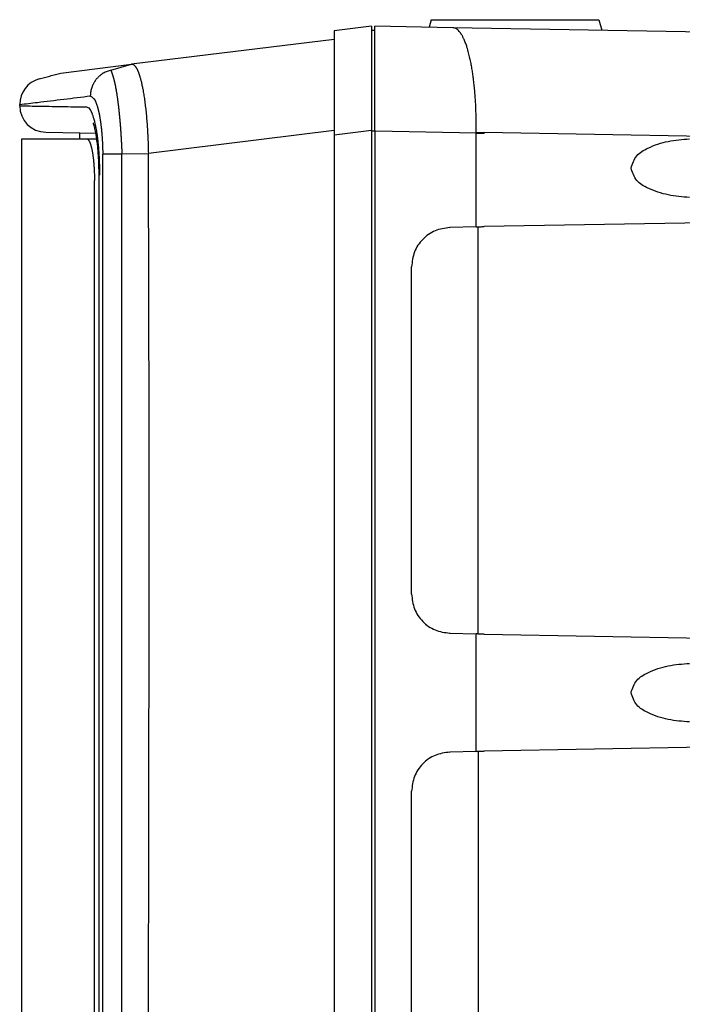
# Model space of a CAD drawing. Header units: inches. Extents: x -113 to 96, y -70 to 125.
# Tile 6 of 23: x -113 to -97, y 39 to 63. Entities that reach past the tile are written whole.
import ezdxf

# ---------------------------------------------------------------- set-up
doc = ezdxf.new("R2010")
doc.units = ezdxf.units.IN

# ---------------------------------------------------------------- blocks, each defined once
blk = doc.blocks.new('Gitter__43', base_point=(-112.005, 34.181))
at = {"color": 2, "linetype": 'Continuous'}
for p, q in [((-112.387, 60.231), (-112.237, 60.231)), ((-112.237, 60.231), (-112.037, 60.231)), ((-112.037, 60.231), (-111.865, 60.231)), ((-111.865, 60.231), (-111.624, 60.231))]:
    blk.add_line(p, q, dxfattribs=at)
blk = doc.blocks.new('Schaumstoff-PPI-20__44', base_point=(-112.534, 34.181))
at = {"color": 2, "linetype": 'Continuous'}
for p, q in [((-113.437, 60.231), (-112.387, 60.231)), ((-113.437, 17.499), (-113.437, 60.231)), ((-112.387, 60.231), (-112.237, 60.231)), ((-112.237, 60.231), (-112.037, 60.231)), ((-112.037, 60.231), (-111.865, 60.231)), ((-111.865, 60.231), (-111.624, 60.231)), ((-111.68, 9.131), (-111.68, 59.231))]:
    blk.add_line(p, q, dxfattribs=at)
blk.add_open_spline([(-111.865, 60.231), (-111.854, 60.228), (-111.832, 60.22), (-111.818, 60.198), (-111.81, 60.184), (-111.807, 60.178), (-111.804, 60.173), (-111.8, 60.165), (-111.796, 60.156), (-111.791, 60.145), (-111.787, 60.133), (-111.782, 60.12), (-111.776, 60.104), (-111.77, 60.086), (-111.765, 60.068), (-111.759, 60.046), (-111.753, 60.022), (-111.747, 59.996), (-111.741, 59.969), (-111.736, 59.94), (-111.73, 59.91), (-111.725, 59.879), (-111.72, 59.848), (-111.716, 59.817), (-111.712, 59.787), (-111.708, 59.757), (-111.705, 59.727), (-111.702, 59.699), (-111.7, 59.672), (-111.697, 59.647), (-111.695, 59.621), (-111.693, 59.598), (-111.692, 59.577), (-111.691, 59.559), (-111.69, 59.54), (-111.686, 59.48), (-111.681, 59.377), (-111.681, 59.28), (-111.68, 59.231)], degree=3, knots=[0, 0, 0, 0, 0.034205, 0.068452, 0.075008, 0.08154, 0.088014, 0.094495, 0.106574, 0.118651, 0.130777, 0.142905, 0.161996, 0.181086, 0.200153, 0.21922, 0.246777, 0.274335, 0.301905, 0.329475, 0.361207, 0.392939, 0.424666, 0.456393, 0.486307, 0.51622, 0.546134, 0.576048, 0.601553, 0.627058, 0.652563, 0.678067, 0.69653, 0.714992, 0.733455, 0.751917, 0.897321, 1.042724, 1.042724, 1.042724, 1.042724], dxfattribs=at)
blk = doc.blocks.new('364279-GITTER-kpl__45', base_point=(-112.534, 34.181))
for name, p in [('Schaumstoff-PPI-20__44', (-112.534, 34.181)), ('Gitter__43', (-112.005, 34.181))]:
    blk.add_blockref(name, p)
blk = doc.blocks.new('Schallwand__46', base_point=(-109.191, 33.739))
at = {"color": 2, "linetype": 'Continuous'}
for p, q in [((-104.987, 62.954), (-105.887, 62.844)), ((-105.887, 62.844), (-105.887, 62.634)), ((-104.987, 62.954), (-104.987, 62.856)), ((-104.987, 62.856), (-104.907, 62.856)), ((-104.987, 62.856), (-104.987, 60.433)), ((-105.887, 62.634), (-110.782, 62.033)), ((-105.887, 62.634), (-105.887, 60.433)), ((-112.494, 61.822), (-110.782, 62.033)), ((-113.487, 61.032), (-113.487, 61.062)), ((-105.887, 60.433), (-105.887, 60.323)), ((-104.987, 60.433), (-104.987, 60.416)), ((-104.987, 60.416), (-104.987, 7.946)), ((-112.858, 60.392), (-112.037, 60.377)), ((-112.037, 60.231), (-112.037, 60.377)), ((-112.037, 60.377), (-111.646, 60.37)), ((-105.887, 60.323), (-105.887, 8.04)), ((-111.569, 9.004), (-111.569, 59.358))]:
    blk.add_line(p, q, dxfattribs=at)
at = {"color": 1, "linetype": 'Continuous'}
for p, q in [((-111.283, 61.889), (-110.782, 62.033)), ((-105.887, 60.433), (-110.377, 59.881)), ((-104.987, 60.433), (-105.887, 60.323)), ((-104.907, 60.416), (-104.987, 60.416)), ((-104.887, 60.416), (-104.907, 60.416)), ((-111.016, 59.874), (-110.377, 59.881)), ((-111.569, 59.358), (-111.557, 59.358))]:
    blk.add_line(p, q, dxfattribs=at)
at = {"color": 2, "linetype": 'Continuous'}
for centre, start, end in [((-112.847, 61.062), 105.3182, -180), ((-112.847, 61.032), 180, -91)]:
    blk.add_arc(centre, 0.64, start, end, dxfattribs=at)
for points, knots in [([(-111.299, 61.885), (-111.332, 61.875), (-111.399, 61.855), (-111.468, 61.817), (-111.512, 61.788), (-111.533, 61.772), (-111.553, 61.755), (-111.573, 61.738), (-111.592, 61.72), (-111.61, 61.701), (-111.627, 61.681), (-111.644, 61.661), (-111.659, 61.64), (-111.674, 61.618), (-111.688, 61.596), (-111.701, 61.573), (-111.713, 61.55), (-111.724, 61.526), (-111.734, 61.502), (-111.753, 61.452), (-111.774, 61.376), (-111.778, 61.306), (-111.78, 61.27)], [0, 0, 0, 0, 0.1044911, 0.2089821, 0.235227, 0.2614692, 0.2877152, 0.3139619, 0.3401817, 0.3664015, 0.3926192, 0.4188368, 0.4450909, 0.4713451, 0.4976021, 0.5238594, 0.5501105, 0.5763604, 0.6026058, 0.6288547, 0.7340625, 0.8392703, 0.8392703, 0.8392703, 0.8392703]), ([(-110.782, 62.033), (-110.763, 62.03), (-110.726, 62.024), (-110.7, 61.992), (-110.685, 61.972), (-110.68, 61.964), (-110.674, 61.956), (-110.669, 61.948), (-110.664, 61.94), (-110.66, 61.931), (-110.655, 61.923), (-110.65, 61.912), (-110.643, 61.899), (-110.636, 61.884), (-110.63, 61.869), (-110.622, 61.851), (-110.614, 61.831), (-110.606, 61.807), (-110.598, 61.783), (-110.589, 61.756), (-110.58, 61.726), (-110.57, 61.691), (-110.561, 61.657), (-110.551, 61.619), (-110.541, 61.577), (-110.531, 61.53), (-110.522, 61.484), (-110.511, 61.431), (-110.501, 61.372), (-110.49, 61.307), (-110.479, 61.241), (-110.469, 61.173), (-110.46, 61.102), (-110.451, 61.028), (-110.442, 60.953), (-110.434, 60.877), (-110.426, 60.798), (-110.419, 60.717), (-110.412, 60.635), (-110.407, 60.567), (-110.403, 60.511), (-110.401, 60.468), (-110.398, 60.425), (-110.396, 60.383), (-110.393, 60.342), (-110.391, 60.302), (-110.389, 60.262), (-110.388, 60.229), (-110.387, 60.201), (-110.386, 60.18), (-110.385, 60.159), (-110.384, 60.137), (-110.384, 60.116), (-110.383, 60.095), (-110.382, 60.074), (-110.381, 60.031), (-110.379, 59.967), (-110.378, 59.91), (-110.377, 59.881)], [0, 0, 0, 0, 0.054133, 0.108266, 0.117926, 0.127555, 0.13715, 0.146754, 0.156373, 0.165989, 0.175618, 0.185248, 0.201778, 0.218308, 0.234836, 0.251365, 0.276443, 0.301522, 0.326603, 0.351684, 0.387082, 0.42248, 0.457879, 0.493277, 0.540833, 0.588389, 0.635946, 0.683503, 0.749719, 0.815935, 0.882152, 0.94837, 1.022966, 1.097563, 1.172159, 1.246755, 1.328353, 1.409952, 1.491551, 1.573149, 1.616155, 1.65916, 1.702165, 1.745169, 1.785272, 1.825374, 1.865477, 1.90558, 1.926767, 1.947955, 1.969143, 1.99033, 2.01162, 2.032909, 2.054199, 2.075489, 2.160986, 2.246482, 2.246482, 2.246482, 2.246482]), ([(-111.687, 60.552), (-111.69, 60.561), (-111.695, 60.577), (-111.701, 60.596), (-111.706, 60.608), (-111.707, 60.612), (-111.708, 60.614)], [0, 0, 0, 0, 0.02591725, 0.0518345, 0.05849365, 0.06515281, 0.06515281, 0.06515281, 0.06515281]), ([(-111.569, 59.358), (-111.569, 59.4), (-111.57, 59.483), (-111.572, 59.591), (-111.576, 59.684), (-111.58, 59.761), (-111.584, 59.839), (-111.59, 59.913), (-111.596, 59.985), (-111.602, 60.053), (-111.61, 60.122), (-111.617, 60.18), (-111.623, 60.225), (-111.628, 60.26), (-111.633, 60.294), (-111.639, 60.327), (-111.644, 60.358), (-111.649, 60.386), (-111.655, 60.415), (-111.663, 60.453), (-111.673, 60.498), (-111.683, 60.534), (-111.687, 60.552)], [0, 0, 0, 0, 0.124349, 0.248697, 0.325971, 0.403246, 0.480523, 0.557801, 0.627015, 0.696229, 0.765438, 0.834646, 0.869526, 0.904404, 0.939283, 0.974162, 1.003406, 1.03265, 1.061893, 1.091136, 1.147015, 1.202894, 1.202894, 1.202894, 1.202894]), ([(-110.377, 8.481), (-110.377, 8.499), (-110.377, 8.534), (-110.367, 10.702), (-110.357, 14.986), (-110.36, 21.384), (-110.372, 27.783), (-110.379, 34.181), (-110.372, 40.58), (-110.36, 46.979), (-110.357, 53.377), (-110.367, 57.661), (-110.377, 59.829), (-110.377, 59.864), (-110.377, 59.881)], [0, 0, 0, 0, 0.052869, 0.105738, 6.504311, 12.902904, 19.301543, 25.700163, 32.098784, 38.497422, 44.896016, 51.294589, 51.347458, 51.400327, 51.400327, 51.400327, 51.400327])]:
    blk.add_open_spline(points, degree=3, knots=knots, dxfattribs=at)
for points in [[(-111.283, 61.889), (-111.286, 61.889), (-111.291, 61.887), (-111.296, 61.886), (-111.299, 61.885)], [(-113.016, 61.679), (-112.972, 61.691), (-112.885, 61.715), (-112.755, 61.751), (-112.624, 61.787), (-112.537, 61.81), (-112.494, 61.822)]]:
    blk.add_open_spline(points, degree=3, dxfattribs=at)
at = {"color": 1, "linetype": 'Continuous'}
for points, knots in [([(-111.283, 61.889), (-111.283, 61.887), (-111.281, 61.882), (-111.279, 61.876), (-111.277, 61.873), (-111.276, 61.87), (-111.276, 61.868), (-111.275, 61.866), (-111.274, 61.863), (-111.273, 61.86), (-111.272, 61.857), (-111.271, 61.854), (-111.27, 61.851), (-111.268, 61.847), (-111.267, 61.843), (-111.266, 61.839), (-111.264, 61.834), (-111.262, 61.829), (-111.261, 61.824), (-111.259, 61.819), (-111.257, 61.813), (-111.255, 61.806), (-111.252, 61.799), (-111.251, 61.795), (-111.249, 61.791), (-111.249, 61.789), (-111.248, 61.787), (-111.247, 61.785), (-111.247, 61.783), (-111.246, 61.781), (-111.245, 61.778), (-111.244, 61.775), (-111.243, 61.772), (-111.241, 61.769), (-111.24, 61.765), (-111.239, 61.762), (-111.238, 61.758), (-111.236, 61.753), (-111.235, 61.749), (-111.233, 61.744), (-111.232, 61.739), (-111.23, 61.734), (-111.228, 61.729), (-111.227, 61.723), (-111.225, 61.717), (-111.223, 61.711), (-111.221, 61.704), (-111.219, 61.697), (-111.217, 61.69), (-111.215, 61.683), (-111.213, 61.675), (-111.211, 61.667), (-111.209, 61.658), (-111.206, 61.65), (-111.204, 61.641), (-111.202, 61.631), (-111.199, 61.621), (-111.197, 61.611), (-111.195, 61.601), (-111.192, 61.59), (-111.19, 61.579), (-111.187, 61.567), (-111.185, 61.555), (-111.182, 61.543), (-111.179, 61.53), (-111.177, 61.517), (-111.174, 61.503), (-111.171, 61.49), (-111.169, 61.475), (-111.166, 61.46), (-111.163, 61.445), (-111.16, 61.429), (-111.157, 61.413), (-111.154, 61.396), (-111.152, 61.38), (-111.149, 61.362), (-111.146, 61.344), (-111.143, 61.326), (-111.14, 61.307), (-111.137, 61.288), (-111.134, 61.268), (-111.131, 61.247), (-111.128, 61.226), (-111.125, 61.205), (-111.122, 61.184), (-111.119, 61.163), (-111.117, 61.142), (-111.114, 61.121), (-111.111, 61.1), (-111.109, 61.079), (-111.106, 61.058), (-111.104, 61.038), (-111.101, 61.017), (-111.099, 60.996), (-111.096, 60.976), (-111.094, 60.955), (-111.092, 60.935), (-111.09, 60.915), (-111.088, 60.895), (-111.086, 60.875), (-111.083, 60.855), (-111.082, 60.836), (-111.08, 60.816), (-111.078, 60.797), (-111.076, 60.778), (-111.074, 60.759), (-111.072, 60.741), (-111.071, 60.722), (-111.069, 60.704), (-111.068, 60.687), (-111.066, 60.669), (-111.065, 60.652), (-111.063, 60.635), (-111.062, 60.618), (-111.06, 60.602), (-111.059, 60.586), (-111.058, 60.57), (-111.057, 60.555), (-111.055, 60.54), (-111.054, 60.525), (-111.053, 60.511), (-111.052, 60.497), (-111.051, 60.484), (-111.05, 60.471), (-111.049, 60.458), (-111.048, 60.446), (-111.048, 60.434), (-111.047, 60.422), (-111.046, 60.408), (-111.045, 60.393), (-111.044, 60.379), (-111.043, 60.364), (-111.042, 60.349), (-111.041, 60.333), (-111.04, 60.317), (-111.039, 60.301), (-111.038, 60.284), (-111.037, 60.267), (-111.036, 60.25), (-111.035, 60.233), (-111.034, 60.215), (-111.033, 60.197), (-111.032, 60.179), (-111.031, 60.161), (-111.03, 60.144), (-111.029, 60.127), (-111.028, 60.11), (-111.027, 60.094), (-111.026, 60.077), (-111.026, 60.06), (-111.025, 60.043), (-111.024, 60.031), (-111.024, 60.021), (-111.024, 60.016), (-111.023, 60.011), (-111.023, 60.006), (-111.023, 60.001), (-111.023, 59.997), (-111.022, 59.993), (-111.022, 59.988), (-111.022, 59.985), (-111.022, 59.981), (-111.022, 59.978), (-111.022, 59.975), (-111.022, 59.972), (-111.021, 59.97), (-111.021, 59.968), (-111.021, 59.966), (-111.021, 59.964), (-111.021, 59.963), (-111.021, 59.962), (-111.021, 59.96), (-111.021, 59.957), (-111.021, 59.952), (-111.02, 59.948), (-111.02, 59.943), (-111.02, 59.938), (-111.019, 59.932), (-111.019, 59.927), (-111.018, 59.915), (-111.017, 59.898), (-111.017, 59.882), (-111.016, 59.874)], [0, 0, 0, 0, 0.007734, 0.015468, 0.017804, 0.02014, 0.022477, 0.024813, 0.027832, 0.030851, 0.03387, 0.036889, 0.040901, 0.044914, 0.048926, 0.052939, 0.058256, 0.063573, 0.06889, 0.074207, 0.081139, 0.088071, 0.095003, 0.101935, 0.103864, 0.105792, 0.107721, 0.109649, 0.112364, 0.115078, 0.117793, 0.120507, 0.12409, 0.127672, 0.131255, 0.134837, 0.13937, 0.143903, 0.148435, 0.152968, 0.158535, 0.164103, 0.16967, 0.175237, 0.181925, 0.188612, 0.195299, 0.201987, 0.209881, 0.217775, 0.225669, 0.233563, 0.242752, 0.251941, 0.26113, 0.270319, 0.280891, 0.291464, 0.302036, 0.312609, 0.324655, 0.336701, 0.348747, 0.360793, 0.374402, 0.388012, 0.401621, 0.415231, 0.430495, 0.445759, 0.461024, 0.476288, 0.493298, 0.510309, 0.527319, 0.544329, 0.563177, 0.582025, 0.600873, 0.619722, 0.64085, 0.661978, 0.683106, 0.704234, 0.725399, 0.746564, 0.767729, 0.788893, 0.809922, 0.830951, 0.85198, 0.873009, 0.893729, 0.914449, 0.935169, 0.955889, 0.976126, 0.996363, 1.016601, 1.036838, 1.056418, 1.075999, 1.095579, 1.115159, 1.133908, 1.152657, 1.171406, 1.190154, 1.207896, 1.225639, 1.243381, 1.261123, 1.277683, 1.294243, 1.310803, 1.327364, 1.342566, 1.357769, 1.372972, 1.388175, 1.401844, 1.415514, 1.429183, 1.442853, 1.454813, 1.466774, 1.478735, 1.490695, 1.505233, 1.519772, 1.53431, 1.548848, 1.564666, 1.580483, 1.5963, 1.612117, 1.629165, 1.646212, 1.66326, 1.680308, 1.698537, 1.716767, 1.734997, 1.753227, 1.769916, 1.786604, 1.803293, 1.819982, 1.836747, 1.853512, 1.870277, 1.887042, 1.892287, 1.897531, 1.902775, 1.90802, 1.912425, 1.91683, 1.921235, 1.92564, 1.929059, 1.932478, 1.935898, 1.939317, 1.941605, 1.943893, 1.94618, 1.948468, 1.949478, 1.950488, 1.951498, 1.952508, 1.956976, 1.961445, 1.965913, 1.970382, 1.975996, 1.981611, 1.987226, 1.992841, 2.016353, 2.039865, 2.039865, 2.039865, 2.039865]), ([(-113.487, 61.062), (-113.415, 61.071), (-113.273, 61.088), (-112.917, 61.132), (-112.42, 61.192), (-111.993, 61.244), (-111.78, 61.27)], [0, 0, 0, 0, 0.21537, 0.43074, 1.074901, 1.719062, 1.719062, 1.719062, 1.719062]), ([(-111.78, 61.27), (-111.769, 61.262), (-111.746, 61.244), (-111.722, 61.226), (-111.709, 61.216), (-111.707, 61.214), (-111.705, 61.212), (-111.703, 61.211), (-111.7, 61.209), (-111.698, 61.208), (-111.696, 61.206), (-111.694, 61.204), (-111.692, 61.202), (-111.689, 61.2), (-111.688, 61.198), (-111.686, 61.195), (-111.684, 61.192), (-111.682, 61.189), (-111.68, 61.185), (-111.677, 61.181), (-111.674, 61.175), (-111.671, 61.169), (-111.667, 61.162), (-111.664, 61.155), (-111.66, 61.147), (-111.656, 61.138), (-111.651, 61.128), (-111.646, 61.115), (-111.639, 61.098), (-111.631, 61.076), (-111.624, 61.055), (-111.616, 61.033), (-111.61, 61.011), (-111.604, 60.99), (-111.598, 60.968), (-111.592, 60.947), (-111.587, 60.927), (-111.582, 60.907), (-111.578, 60.888), (-111.574, 60.871), (-111.571, 60.856), (-111.569, 60.844), (-111.566, 60.832), (-111.563, 60.818), (-111.56, 60.803), (-111.557, 60.786), (-111.554, 60.77), (-111.551, 60.752), (-111.548, 60.732), (-111.544, 60.711), (-111.541, 60.691), (-111.537, 60.668), (-111.534, 60.644), (-111.53, 60.619), (-111.527, 60.594), (-111.524, 60.567), (-111.52, 60.539), (-111.517, 60.509), (-111.513, 60.479), (-111.511, 60.453), (-111.509, 60.43), (-111.507, 60.411), (-111.505, 60.393), (-111.503, 60.372), (-111.501, 60.35), (-111.499, 60.327), (-111.498, 60.303), (-111.496, 60.278), (-111.494, 60.251), (-111.492, 60.223), (-111.491, 60.195), (-111.489, 60.17), (-111.488, 60.147), (-111.487, 60.128), (-111.486, 60.108), (-111.486, 60.089), (-111.485, 60.071), (-111.484, 60.054), (-111.484, 60.037), (-111.483, 60), (-111.481, 59.943), (-111.48, 59.892), (-111.48, 59.867)], [0, 0, 0, 0, 0.043421, 0.086842, 0.089612, 0.092382, 0.095153, 0.097922, 0.10062, 0.103319, 0.106011, 0.1087, 0.111758, 0.114819, 0.117893, 0.120967, 0.124896, 0.128827, 0.132753, 0.136679, 0.144019, 0.15136, 0.158699, 0.166038, 0.176096, 0.186156, 0.19622, 0.206284, 0.229217, 0.252151, 0.275084, 0.298017, 0.320598, 0.343179, 0.365759, 0.38834, 0.408209, 0.428079, 0.447948, 0.467818, 0.480345, 0.492873, 0.505401, 0.517928, 0.534767, 0.551606, 0.568445, 0.585284, 0.606463, 0.627642, 0.648821, 0.670001, 0.695559, 0.721117, 0.746675, 0.772233, 0.802216, 0.8322, 0.862183, 0.892167, 0.91113, 0.930093, 0.949056, 0.968019, 0.991665, 1.015312, 1.038959, 1.062606, 1.090662, 1.118719, 1.146775, 1.174832, 1.194771, 1.21471, 1.23465, 1.254589, 1.271646, 1.288704, 1.305761, 1.322818, 1.399251, 1.475683, 1.475683, 1.475683, 1.475683]), ([(-113.487, 61.032), (-113.419, 61.03), (-113.283, 61.028), (-112.946, 61.022), (-112.475, 61.014), (-112.072, 61.007), (-111.87, 61.003)], [0, 0, 0, 0, 0.203309, 0.406618, 1.011614, 1.61661, 1.61661, 1.61661, 1.61661]), ([(-111.87, 61.003), (-111.852, 60.997), (-111.815, 60.984), (-111.791, 60.947), (-111.778, 60.925), (-111.773, 60.916), (-111.768, 60.907), (-111.762, 60.895), (-111.755, 60.88), (-111.747, 60.862), (-111.739, 60.843), (-111.731, 60.821), (-111.721, 60.795), (-111.712, 60.765), (-111.703, 60.735), (-111.693, 60.7), (-111.682, 60.661), (-111.672, 60.617), (-111.662, 60.572), (-111.651, 60.52), (-111.64, 60.459), (-111.629, 60.391), (-111.618, 60.322), (-111.609, 60.256), (-111.602, 60.193), (-111.595, 60.132), (-111.589, 60.071), (-111.584, 60.016), (-111.58, 59.968), (-111.577, 59.925), (-111.574, 59.882), (-111.567, 59.774), (-111.559, 59.599), (-111.557, 59.439), (-111.557, 59.358)], [0, 0, 0, 0, 0.057323, 0.114679, 0.125046, 0.13538, 0.145651, 0.155931, 0.175662, 0.195389, 0.215179, 0.23497, 0.266419, 0.297868, 0.329287, 0.360706, 0.406257, 0.451808, 0.497376, 0.542944, 0.612354, 0.681766, 0.751172, 0.820578, 0.881751, 0.942923, 1.004094, 1.065265, 1.107931, 1.150598, 1.193264, 1.235931, 1.476828, 1.717725, 1.717725, 1.717725, 1.717725]), ([(-111.48, 59.867), (-111.471, 59.867), (-111.451, 59.868), (-111.428, 59.869), (-111.411, 59.869), (-111.399, 59.869), (-111.388, 59.869), (-111.375, 59.87), (-111.362, 59.87), (-111.347, 59.87), (-111.333, 59.87), (-111.318, 59.871), (-111.302, 59.871), (-111.285, 59.871), (-111.268, 59.871), (-111.251, 59.871), (-111.233, 59.872), (-111.214, 59.872), (-111.195, 59.872), (-111.156, 59.873), (-111.097, 59.873), (-111.043, 59.874), (-111.016, 59.874)], [0, 0, 0, 0, 0.0287631, 0.0575262, 0.0691945, 0.0808628, 0.0925309, 0.104199, 0.1186184, 0.1330377, 0.1474572, 0.1618766, 0.1786543, 0.1954321, 0.2122098, 0.2289875, 0.2475836, 0.2661797, 0.2847757, 0.3033718, 0.3836485, 0.4639252, 0.4639252, 0.4639252, 0.4639252]), ([(-111.48, 8.496), (-111.48, 12.777), (-111.48, 21.339), (-111.48, 34.182), (-111.48, 47.024), (-111.48, 55.586), (-111.48, 59.867)], [0, 0, 0, 0, 12.843034, 25.686068, 38.528307, 51.370545, 51.370545, 51.370545, 51.370545]), ([(-111.016, 8.489), (-111.016, 8.498), (-111.016, 8.516), (-111.016, 8.536), (-111.016, 8.547), (-111.016, 8.551), (-111.016, 8.554), (-111.016, 8.557), (-111.016, 8.561), (-111.016, 8.565), (-111.016, 8.568), (-111.016, 8.571), (-111.016, 8.573), (-111.016, 8.575), (-111.016, 8.576), (-111.016, 8.578), (-111.016, 8.579), (-111.016, 8.581), (-111.016, 8.582), (-111.016, 8.583), (-111.016, 8.584), (-111.016, 8.585), (-111.016, 8.585), (-111.016, 8.586), (-111.016, 8.586), (-111.016, 8.587), (-111.016, 8.587), (-111.016, 8.588), (-111.016, 8.589), (-111.016, 8.591), (-111.016, 8.592), (-111.016, 8.594), (-111.016, 8.595), (-111.016, 8.597), (-111.016, 8.599), (-111.015, 10.731), (-111.015, 14.995), (-111.015, 21.391), (-111.015, 27.786), (-111.016, 34.181), (-111.015, 40.577), (-111.015, 46.972), (-111.015, 53.367), (-111.015, 57.631), (-111.016, 59.764), (-111.016, 59.766), (-111.016, 59.767), (-111.016, 59.769), (-111.016, 59.77), (-111.016, 59.772), (-111.016, 59.774), (-111.016, 59.775), (-111.016, 59.776), (-111.016, 59.776), (-111.016, 59.777), (-111.016, 59.777), (-111.016, 59.778), (-111.016, 59.778), (-111.016, 59.779), (-111.016, 59.779), (-111.016, 59.78), (-111.016, 59.78), (-111.016, 59.781), (-111.016, 59.781), (-111.016, 59.782), (-111.016, 59.782), (-111.016, 59.783), (-111.016, 59.783), (-111.016, 59.784), (-111.016, 59.785), (-111.016, 59.786), (-111.016, 59.787), (-111.016, 59.788), (-111.016, 59.789), (-111.016, 59.79), (-111.016, 59.792), (-111.016, 59.795), (-111.016, 59.798), (-111.016, 59.802), (-111.016, 59.805), (-111.016, 59.809), (-111.016, 59.812), (-111.016, 59.816), (-111.016, 59.827), (-111.016, 59.847), (-111.016, 59.865), (-111.016, 59.874)], [0, 0, 0, 0, 0.02751, 0.055019, 0.058462, 0.061904, 0.065347, 0.068789, 0.072364, 0.075939, 0.079515, 0.08309, 0.084559, 0.086028, 0.087497, 0.088965, 0.090473, 0.09198, 0.093487, 0.094994, 0.095502, 0.09601, 0.096518, 0.097025, 0.09751, 0.097995, 0.09848, 0.098965, 0.100551, 0.102137, 0.103723, 0.105309, 0.106858, 0.108407, 0.109956, 0.111505, 6.506818, 12.90213, 19.297443, 25.692756, 32.088068, 38.483381, 44.878693, 51.274006, 51.275557, 51.277107, 51.278658, 51.280209, 51.281793, 51.283377, 51.284962, 51.286546, 51.287029, 51.287513, 51.287996, 51.288479, 51.288986, 51.289492, 51.289999, 51.290506, 51.291019, 51.291532, 51.292045, 51.292558, 51.293066, 51.293573, 51.29408, 51.294587, 51.295576, 51.296565, 51.297554, 51.298542, 51.299512, 51.300482, 51.301452, 51.302422, 51.306003, 51.309584, 51.313165, 51.316746, 51.320182, 51.323619, 51.327055, 51.330492, 51.358001, 51.38551, 51.38551, 51.38551, 51.38551])]:
    blk.add_open_spline(points, degree=3, knots=knots, dxfattribs=at)
blk = doc.blocks.new('364360-SCHALLWAND-kpl__47', base_point=(-109.191, 33.739))
blk.add_blockref('Schallwand__46', (-109.191, 33.739))
blk = doc.blocks.new('SCHALLWAND__48', base_point=(-109.191, 33.739))
blk.add_blockref('364360-SCHALLWAND-kpl__47', (-109.191, 33.739))
blk = doc.blocks.new('366455-Rueckteil_12-Zoll_passiv__50', base_point=(-93.144, 34.256))
at = {"color": 2, "linetype": 'Continuous'}
for p, q in [((-103.541, 63.111), (-103.591, 62.928)), ((-103.541, 63.111), (-99.489, 63.111)), ((-99.489, 63.111), (-99.42, 62.855)), ((-104.907, 60.416), (-104.907, 62.951)), ((-103.021, 62.918), (-104.907, 62.951)), ((-82.094, 62.553), (-103.021, 62.918)), ((-104.907, 60.416), (-104.907, 7.956)), ((-81.835, 58.47), (-102.265, 58.113)), ((-102.457, 58.108), (-103.094, 58.09)), ((-102.412, 48.279), (-102.412, 58.103)), ((-104.017, 49.237), (-104.017, 57.145)), ((-103.094, 48.292), (-102.457, 48.274)), ((-102.265, 48.269), (-81.835, 47.912)), ((-81.835, 45.8), (-102.265, 45.443)), ((-102.457, 45.438), (-103.094, 45.42)), ((-102.412, 45.433), (-102.412, 22.939)), ((-104.017, 23.897), (-104.017, 44.475))]:
    blk.add_line(p, q, dxfattribs=at)
at = {"color": 1, "linetype": 'Continuous'}
for p, q in [((-104.887, 60.416), (-104.907, 60.416)), ((-102.457, 60.373), (-104.887, 60.416)), ((-81.835, 60.027), (-102.265, 60.383)), ((-103.094, 58.09), (-103.087, 58.084)), ((-104.017, 57.145), (-104.01, 57.139)), ((-104.01, 49.243), (-104.017, 49.237)), ((-103.087, 48.298), (-103.094, 48.292)), ((-102.457, 45.438), (-102.457, 48.274)), ((-103.094, 45.42), (-103.087, 45.414)), ((-104.017, 44.475), (-104.01, 44.469))]:
    blk.add_line(p, q, dxfattribs=at)
for points, knots in [([(-102.457, 60.387), (-102.456, 60.509), (-102.455, 60.753), (-102.466, 61.045), (-102.48, 61.262), (-102.492, 61.404), (-102.506, 61.546), (-102.521, 61.681), (-102.539, 61.81), (-102.558, 61.933), (-102.58, 62.055), (-102.602, 62.159), (-102.622, 62.245), (-102.639, 62.312), (-102.658, 62.38), (-102.676, 62.44), (-102.694, 62.493), (-102.71, 62.54), (-102.728, 62.586), (-102.745, 62.626), (-102.761, 62.661), (-102.775, 62.69), (-102.79, 62.719), (-102.804, 62.743), (-102.816, 62.763), (-102.827, 62.778), (-102.837, 62.794), (-102.866, 62.832), (-102.917, 62.893), (-102.986, 62.91), (-103.021, 62.918)], [0, 0, 0, 0, 0.366364, 0.732727, 0.875277, 1.017826, 1.160387, 1.302948, 1.427186, 1.551423, 1.675649, 1.799869, 1.869683, 1.939496, 2.009287, 2.079076, 2.128416, 2.177755, 2.227129, 2.276502, 2.309021, 2.341538, 2.373968, 2.406402, 2.425053, 2.443691, 2.462432, 2.481221, 2.585979, 2.690683, 2.690683, 2.690683, 2.690683]), ([(-102.457, 60.387), (-102.449, 60.387), (-102.432, 60.386), (-102.414, 60.386), (-102.401, 60.386), (-102.395, 60.386), (-102.389, 60.386), (-102.383, 60.386), (-102.377, 60.385), (-102.371, 60.385), (-102.365, 60.385), (-102.359, 60.385), (-102.353, 60.385), (-102.347, 60.385), (-102.341, 60.385), (-102.335, 60.385), (-102.329, 60.385), (-102.323, 60.385), (-102.317, 60.384), (-102.305, 60.384), (-102.288, 60.384), (-102.272, 60.384), (-102.265, 60.383)], [0, 0, 0, 0, 0.0247578, 0.0495155, 0.0556527, 0.0617899, 0.0679271, 0.0740643, 0.0801474, 0.0862306, 0.0923137, 0.0983968, 0.1044117, 0.1104266, 0.1164415, 0.1224564, 0.1283893, 0.1343221, 0.1402549, 0.1461877, 0.1693198, 0.192452, 0.192452, 0.192452, 0.192452]), ([(-102.457, 60.387), (-102.457, 60.386), (-102.457, 60.383), (-102.457, 60.38), (-102.457, 60.377), (-102.457, 60.375), (-102.457, 60.373)], [0, 0, 0, 0, 0.00333294, 0.00666588, 0.00999868, 0.01333149, 0.01333149, 0.01333149, 0.01333149]), ([(-102.457, 60.373), (-102.449, 60.373), (-102.432, 60.373), (-102.414, 60.373), (-102.402, 60.373), (-102.395, 60.373), (-102.389, 60.373), (-102.383, 60.373), (-102.377, 60.373), (-102.371, 60.373), (-102.365, 60.373), (-102.359, 60.373), (-102.353, 60.373), (-102.347, 60.373), (-102.341, 60.373), (-102.335, 60.373), (-102.329, 60.373), (-102.323, 60.373), (-102.317, 60.373), (-102.305, 60.373), (-102.288, 60.373), (-102.272, 60.373), (-102.265, 60.373)], [0, 0, 0, 0, 0.0247615, 0.049523, 0.0556611, 0.0617992, 0.0679373, 0.0740754, 0.0801594, 0.0862435, 0.0923275, 0.0984115, 0.1044273, 0.110443, 0.1164588, 0.1224746, 0.1284082, 0.1343418, 0.1402754, 0.1462091, 0.1693442, 0.1924793, 0.1924793, 0.1924793, 0.1924793]), ([(-102.457, 58.108), (-102.457, 58.483), (-102.457, 59.231), (-102.457, 59.983), (-102.457, 60.363), (-102.457, 60.37), (-102.457, 60.373)], [0, 0, 0, 0, 1.122489, 2.244978, 2.25499, 2.265001, 2.265001, 2.265001, 2.265001]), ([(-102.265, 60.383), (-102.265, 60.383), (-102.265, 60.381), (-102.265, 60.378), (-102.265, 60.376), (-102.265, 60.374), (-102.265, 60.373)], [0, 0, 0, 0, 0.002493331, 0.004986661, 0.007480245, 0.009973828, 0.009973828, 0.009973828, 0.009973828])]:
    blk.add_open_spline(points, degree=3, knots=knots, dxfattribs=at)
at = {"color": 2, "linetype": 'Continuous'}
for points, knots in [([(-98.715, 59.526), (-98.68, 59.633), (-98.609, 59.848), (-98.25, 60.05), (-97.821, 60.193), (-97.475, 60.221), (-97.302, 60.234)], [0, 0, 0, 0, 0.327247, 0.654749, 1.172509, 1.690272, 1.690272, 1.690272, 1.690272]), ([(-97.302, 58.818), (-97.475, 58.831), (-97.821, 58.859), (-98.25, 59.002), (-98.609, 59.204), (-98.68, 59.419), (-98.715, 59.526)], [0, 0, 0, 0, 0.517763, 1.035523, 1.363025, 1.690272, 1.690272, 1.690272, 1.690272]), ([(-103.094, 58.09), (-103.215, 58.073), (-103.459, 58.039), (-103.763, 57.82), (-103.975, 57.51), (-104.003, 57.267), (-104.017, 57.145)], [0, 0, 0, 0, 0.363799, 0.727597, 1.090388, 1.453179, 1.453179, 1.453179, 1.453179]), ([(-102.457, 58.108), (-102.441, 58.109), (-102.408, 58.11), (-102.36, 58.111), (-102.312, 58.112), (-102.28, 58.113), (-102.265, 58.113)], [0, 0, 0, 0, 0.0492189, 0.0984378, 0.1454848, 0.1925317, 0.1925317, 0.1925317, 0.1925317]), ([(-104.017, 49.237), (-104.003, 49.115), (-103.975, 48.872), (-103.763, 48.562), (-103.459, 48.343), (-103.215, 48.309), (-103.094, 48.292)], [0, 0, 0, 0, 0.362791, 0.725582, 1.08938, 1.453179, 1.453179, 1.453179, 1.453179]), ([(-98.715, 46.856), (-98.68, 46.963), (-98.609, 47.178), (-98.25, 47.38), (-97.821, 47.523), (-97.475, 47.551), (-97.302, 47.564)], [0, 0, 0, 0, 0.327247, 0.654749, 1.172509, 1.690272, 1.690272, 1.690272, 1.690272]), ([(-97.302, 46.148), (-97.475, 46.161), (-97.821, 46.189), (-98.25, 46.332), (-98.609, 46.534), (-98.68, 46.749), (-98.715, 46.856)], [0, 0, 0, 0, 0.517763, 1.035523, 1.363025, 1.690272, 1.690272, 1.690272, 1.690272]), ([(-103.094, 45.42), (-103.215, 45.403), (-103.459, 45.369), (-103.763, 45.15), (-103.975, 44.84), (-104.003, 44.597), (-104.017, 44.475)], [0, 0, 0, 0, 0.363799, 0.727597, 1.090388, 1.453179, 1.453179, 1.453179, 1.453179])]:
    blk.add_open_spline(points, degree=3, knots=knots, dxfattribs=at)
for points in [[(-102.265, 48.269), (-102.297, 48.27), (-102.361, 48.271), (-102.425, 48.273), (-102.457, 48.274)], [(-102.457, 45.438), (-102.425, 45.439), (-102.361, 45.441), (-102.297, 45.442), (-102.265, 45.443)]]:
    blk.add_open_spline(points, degree=3, dxfattribs=at)
blk = doc.blocks.new('366455-Rueckteil_12-Zoll_passiv_kpl__51', base_point=(-93.144, 34.256))
blk.add_blockref('366455-Rueckteil_12-Zoll_passiv__50', (-93.144, 34.256))
blk = doc.blocks.new('GEHAEUSE-kpl__54', base_point=(-93.144, 33.811))
blk.add_blockref('366455-Rueckteil_12-Zoll_passiv_kpl__51', (-93.144, 34.256))
blk = doc.blocks.new('113030a-D12-12Z-2WEG__55', base_point=(-97.438, 33.811))
for name, p in [('GEHAEUSE-kpl__54', (-93.144, 33.811)), ('SCHALLWAND__48', (-109.191, 33.739)), ('364279-GITTER-kpl__45', (-112.534, 34.181))]:
    blk.add_blockref(name, p)
blk = doc.blocks.new('SIDE_RIGHT', base_point=(-97.438, 29.061))
blk.add_blockref('113030a-D12-12Z-2WEG__55', (-97.438, 33.811))
blk = doc.blocks.new('D12', base_point=(-8.53, 27.449))
blk.add_blockref('SIDE_RIGHT', (-97.438, 29.061))
blk = doc.blocks.new('TOP__70', base_point=(-8.53, 27.449))
blk.add_blockref('D12', (-8.53, 27.449))

msp = doc.modelspace()

# ---------------------------------------------------------------- block references
msp.add_blockref('TOP__70', (-8.53, 27.449))

doc.saveas('drawing.dxf')
